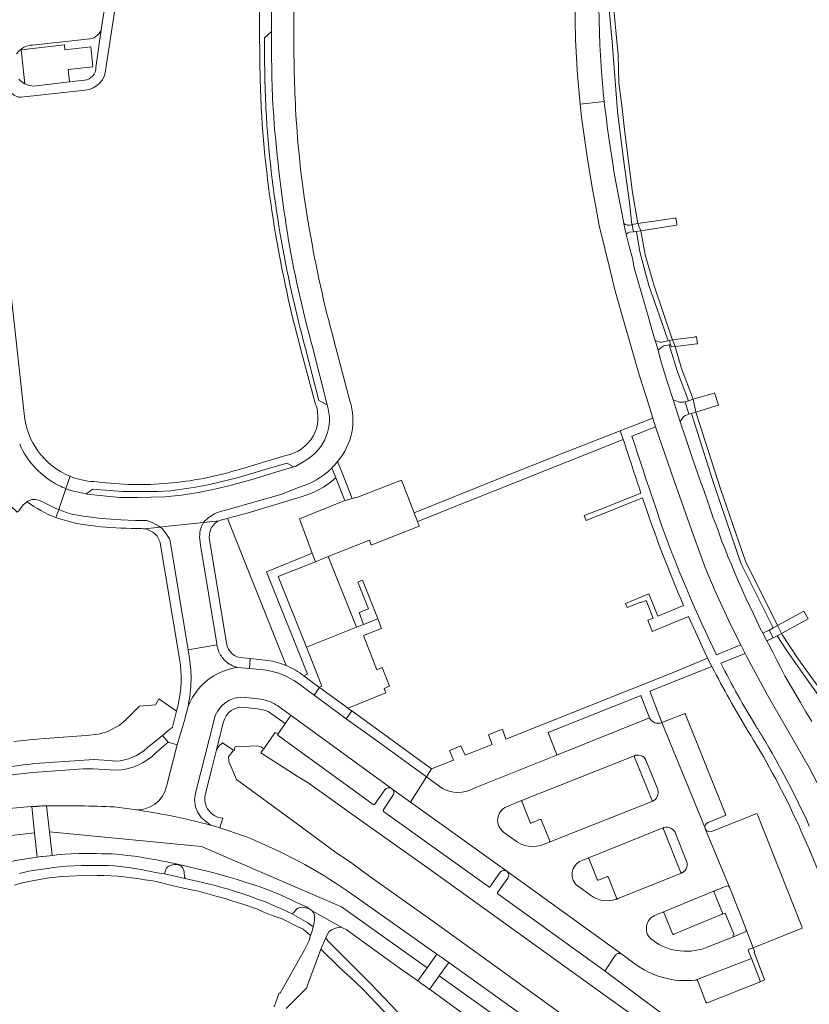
# Model space of a CAD drawing. Header units: metres. Extents: x 151213 to 156373, y 469495 to 475754.
# Tile 44 of 230: x 153629 to 153791, y 472100 to 472302. Entities that reach past the tile are written whole.
import ezdxf

# ---------------------------------------------------------------- set-up
doc = ezdxf.new("R2010")
doc.units = ezdxf.units.M
for name, color, linetype, lineweight in [('B-WE-OG-TERREIN_BEGROEID-GV', 252, 'Continuous', 18), ('B-WE-VH-GESLOTENVERHARDING_ASFALT-GV', 252, 'Continuous', 18), ('B-WE-VH-ONVERHARD-GV', 252, 'Continuous', 18), ('B-WE-VH-OPENVERHARDING_BETONSTRAATSTEEN-GV', 252, 'Continuous', 18), ('B-WE-VH-OPENVERHARDING_STRAATBAKSTEEN-GV', 252, 'Continuous', 18), ('B-WE-VH-OPENVERHARDING_TEGEL-GV', 252, 'Continuous', 18)]:
    doc.layers.add(name, color=color, linetype=linetype, lineweight=lineweight)

msp = doc.modelspace()

# ---------------------------------------------------------------- linework, layer by layer
at = {"layer": 'B-WE-OG-TERREIN_BEGROEID-GV', "flags": 128}
for points in [[(153748.08, 472304.55), (153748.17, 472301.94), (153748.31, 472296.89), (153748.64, 472291.4), (153749.07, 472286.44), (153749.195, 472285.259), (153749.28, 472284.45), (153749.58, 472282.17), (153749.87, 472279.64), (153750.27, 472276.92), (153750.98, 472272.48), (153751.27, 472270.48), (153752.24, 472265.18), (153752.67, 472263.12), (153753.25, 472260.184), (153753.54, 472260.01), (153753.75, 472259.94), (153753.99, 472259.89), (153754.36, 472259.88), (153754.908, 472259.922), (153754.89, 472260.01), (153754.898, 472260.011), (153754.379, 472264.494), (153753.085, 472273.92), (153751.928, 472283.284), (153750.815, 472297.459), (153749.903, 472307.862)], [(153749.903, 472307.862), (153750.815, 472297.459), (153751.928, 472283.284), (153753.085, 472273.92), (153754.379, 472264.494), (153754.898, 472260.011), (153754.89, 472260.01), (153754.908, 472259.922), (153755.192, 472258.529), (153755.2, 472258.49), (153755.811, 472258.587), (153756.482, 472254.416), (153758.372, 472247.517), (153760.94, 472240.09), (153762.314, 472236.165), (153762.631, 472236.24), (153762.826, 472235.424), (153762.525, 472235.356), (153764.279, 472229.763), (153766.485, 472223.868), (153765.78, 472223.66), (153765.799, 472223.598), (153766.566, 472221.084), (153766.57, 472221.07), (153767.137, 472221.245), (153771.472, 472207.45), (153773.246, 472202.155), (153777.265, 472190.555), (153782.852, 472179.331), (153783.917, 472177.257), (153783.061, 472176.788), (153783.907, 472175.234), (153784.687, 472175.655), (153786.64, 472172.654), (153790.44, 472167.214), (153797.106, 472158.001)], [(153796.28, 472160.857), (153788.964, 472170.956), (153785.644, 472175.968), (153785.564, 472176.129), (153784.77, 472177.724), (153778.189, 472190.943), (153773.057, 472205.753), (153767.987, 472221.508), (153767.466, 472224.158), (153765.085, 472230.458), (153763.79, 472234.995), (153763.228, 472236.322), (153763.154, 472236.49), (153759.443, 472247.407), (153757.626, 472253.779), (153756.69, 472258.726), (153756.108, 472260.193), (153755.041, 472266.606), (153753.453, 472278.867), (153752.802, 472284.417), (153752.207, 472289.096), (153752.077, 472294.836), (153750.89, 472306.93)], [(153759.761, 472218.531), (153754.877, 472216.606)], [(153772.259, 472171.739), (153777.26, 472173.753), (153775.15, 472177.93), (153771.98, 472184.81), (153769.94, 472189.65), (153767.44, 472196.42), (153763.58, 472207.43), (153759.761, 472218.531)], [(153683.938, 472169.514), (153671.862, 472199.729), (153670.908, 472199.488), (153670.783, 472199.454)], [(153668.14, 472195.82), (153671.68, 472174.11)], [(153797.106, 472158.001), (153790.44, 472167.214), (153786.64, 472172.654), (153784.687, 472175.655), (153783.907, 472175.234), (153782.575, 472174.617), (153782.92, 472173.98), (153783.8, 472172.26), (153784.62, 472170.6), (153785.52, 472168.92), (153786.31, 472167.39), (153789.47, 472161.97), (153790.57, 472160.01), (153791.81, 472158.03)], [(153792.92, 472145.5), (153791.26, 472148.62), (153782.75, 472163.48), (153778.44, 472171.42), (153778.136, 472172.022), (153773.147, 472170.029)], [(153675.12, 472171.12), (153676.557, 472170.968), (153680.12, 472170.59)], [(153657.112, 472161.483), (153653.84, 472161.17), (153650.983, 472158.42), (153649.614, 472157.261), (153647.073, 472155.902), (153645.363, 472155.42), (153642.878, 472155.172), (153634.368, 472154.561), (153631.259, 472154.291), (153628.015, 472153.934)], [(153655.356, 472152.649), (153658.524, 472155.209), (153659.571, 472156.055), (153660.591, 472156.918), (153661.396, 472160.182), (153657.79, 472162.7), (153657.112, 472161.483)], [(153678.526, 472160.584), (153675.616, 472160.955)], [(153680.986, 472154.86), (153681.65, 472155.82), (153682.244, 472155.536), (153683.739, 472157.621), (153680.724, 472159.78)], [(153670.997, 472157.758), (153669.607, 472152.234), (153670.11, 472153.01), (153670.873, 472153.664), (153673.172, 472152.077), (153673.223, 472152.1), (153673.474, 472152.87), (153677.966, 472153.031), (153678.682, 472152.888), (153679.332, 472152.471), (153680.986, 472154.86)], [(153682.199, 472155.473), (153682.244, 472155.536), (153681.65, 472155.82), (153680.986, 472154.86), (153679.332, 472152.471)], [(153659.382, 472144.716), (153661.561, 472153.25), (153659.666, 472153.795), (153657.315, 472151.788)], [(153743.805, 472095.597), (153727.253, 472107.573), (153713.061, 472117.768), (153701.112, 472126.288), (153697.102, 472129.163), (153694.108, 472131.208), (153685.72, 472137.42), (153673.689, 472146.177), (153672.168, 472149.863), (153672.096, 472150.794), (153672.991, 472151.993), (153673.172, 472152.077), (153670.873, 472153.664), (153670.11, 472153.01), (153669.607, 472152.234), (153668.709, 472148.664), (153667.29, 472143.024)], [(153701.789, 472141.011), (153699.741, 472142.496), (153682.239, 472155.187)], [(153679.332, 472152.471), (153679.02, 472152.02), (153678.713, 472151.642), (153686.36, 472146.72), (153688.42, 472145.5), (153699.22, 472137.75), (153712.87, 472128.1), (153733.34, 472113.41), (153750.62, 472100.96), (153764.07, 472091.37)], [(153609.104, 472140.117), (153609.95, 472140.53), (153610.191, 472140.665), (153611.17, 472141.21), (153613.38, 472142.49), (153615.85, 472143.98), (153617.63, 472144.93), (153618.77, 472145.5), (153619.19, 472145.73), (153620.72, 472146.46), (153622.15, 472147.02), (153622.76, 472147.33), (153624.05, 472147.8), (153624.73, 472148.03), (153626.83, 472148.65), (153627.62, 472148.82), (153629.08, 472149.04), (153629.92, 472149.15), (153630.94, 472149.22), (153632.31, 472149.42), (153643.45, 472150.21), (153644.44, 472150.23), (153647.56, 472150.04), (153648.916, 472149.935)], [(153648.934, 472148.053), (153644.29, 472148.37), (153643.24, 472148.36), (153642.23, 472148.31), (153631.93, 472147.56), (153629.98, 472147.39), (153627.75, 472147.09), (153626.58, 472146.71), (153625.66, 472146.36), (153624.99, 472146.18), (153624.41, 472145.89), (153623.82, 472145.69), (153623.51, 472145.5), (153621.46, 472144.64), (153619.59, 472143.78), (153615.33, 472141.53), (153611.77, 472139.48), (153610.843, 472139.106), (153610.229, 472138.767), (153610.383, 472137.838), (153611.367, 472137.958), (153614.95, 472138.3)], [(153704.171, 472144.057), (153702.058, 472141.022)], [(153705.635, 472144.231), (153705.53, 472144.307)], [(153703.813, 472139.891), (153705.826, 472142.858)], [(153732.116, 472141.762), (153729.144, 472140.572)], [(153733.979, 472137.343), (153732.374, 472141.525)], [(153614.95, 472138.3), (153616.92, 472138.57), (153619.1, 472138.98), (153620.75, 472139.2), (153621.788, 472139.383), (153623.08, 472139.61), (153625.42, 472139.98), (153627.77, 472140.26), (153631.6, 472140.58), (153631.693, 472140.588), (153632.752, 472140.647), (153632.8, 472140.65), (153633.468, 472140.707), (153633.74, 472140.73), (153634.713, 472140.752)], [(153648.625, 472140.514), (153652.703, 472139.98), (153652.737, 472139.975)], [(153725.5, 472124.148), (153703.877, 472139.609)], [(153670.917, 472138.223), (153670.312, 472136.244), (153675.554, 472134.455)], [(153735.942, 472137.932), (153734.311, 472137.252)], [(153737.991, 472133.687), (153736.339, 472137.76)], [(153728.534, 472135.375), (153730.718, 472133.763)], [(153736.892, 472132.918), (153737.89, 472133.296)], [(153727.821, 472127.119), (153725.811, 472124.171)], [(153729.232, 472127.316), (153729.185, 472127.35)], [(153727.312, 472122.992), (153729.415, 472125.928)], [(153696.663, 472123.158), (153714.856, 472110.341), (153714.864, 472110.336), (153715.874, 472109.614), (153716.405, 472109.234), (153717.31, 472108.585), (153721.9, 472105.3), (153727.93, 472101.03), (153739.07, 472093.02)], [(153767.44, 472093.39), (153749.167, 472106.961), (153727.363, 472122.721)], [(153695.64, 472115.66), (153695.32, 472115.77), (153694.91, 472115.83), (153694.072, 472115.637), (153693.199, 472115.282), (153692.667, 472114.87), (153692.17, 472114.01), (153692.031, 472113.683), (153692.48, 472113.07), (153697.05, 472108.48), (153698.74, 472106.74), (153701.21, 472104.29), (153708.22, 472096.96), (153714.958, 472090.373)], [(153721, 472097.56), (153720.21, 472098.14), (153713.52, 472102.98), (153713.358, 472103.096), (153712.387, 472103.791), (153711.861, 472104.168), (153710.942, 472104.826), (153707.14, 472107.55), (153700.97, 472111.93), (153696.23, 472115.35), (153695.64, 472115.66)]]:
    msp.add_lwpolyline(points, dxfattribs=at)
for points in [[(153755.192, 472258.529), (153754.42, 472258.43), (153754.1, 472258.33), (153753.732, 472258.013), (153754.4, 472255.29), (153754.98, 472253.11), (153755.37, 472251.14), (153758.37, 472240.71), (153758.98, 472238.48), (153759.673, 472236.231), (153760.02, 472236.07), (153760.31, 472235.97), (153760.67, 472235.9), (153760.98, 472235.89), (153761.28, 472235.92), (153762.314, 472236.165), (153760.94, 472240.09), (153758.372, 472247.517), (153756.482, 472254.416), (153755.811, 472258.587), (153755.2, 472258.49)], [(153763.356, 472224.032), (153764.42, 472223.64), (153764.64, 472223.58), (153765.47, 472223.54), (153765.799, 472223.598), (153765.78, 472223.66), (153766.485, 472223.868), (153764.279, 472229.763), (153762.525, 472235.356), (153761.44, 472235.11), (153760.83, 472234.73), (153760.245, 472234.208), (153760.78, 472232.27), (153762.09, 472228.02)], [(153781.739, 472176.161), (153783.061, 472176.788), (153783.917, 472177.257), (153782.852, 472179.331), (153777.265, 472190.555), (153773.246, 472202.155), (153771.472, 472207.45), (153767.137, 472221.245), (153766.57, 472221.07), (153766.566, 472221.084), (153765.92, 472220.83), (153765.56, 472220.63), (153765.31, 472220.44), (153764.819, 472219.551), (153765.94, 472216.13), (153767.29, 472212.23), (153768.42, 472208.86), (153769.07, 472207.1), (153769.62, 472205.52), (153770.29, 472203.76), (153771.6, 472199.84), (153772.26, 472198.16), (153772.78, 472196.59), (153773.35, 472194.99), (153774.01, 472193.44), (153774.6, 472191.89), (153775.3, 472190.23), (153775.99, 472188.51), (153777.49, 472185.09), (153778.32, 472183.24), (153779.83, 472180.11), (153781.22, 472177.12)]]:
    msp.add_lwpolyline(points, close=True, dxfattribs=at)
at = {"layer": 'B-WE-OG-TERREIN_BEGROEID-GV'}
for points in [[(153754.877, 472216.606, 0.0029305), (153761.251, 472197.574)], [(153670.172, 472199.243, 0.3143765), (153668.14, 472195.82)], [(153670.783, 472199.454, 0.0469509), (153670.172, 472199.243)], [(153761.251, 472197.574, 0.0264695), (153772.259, 472171.739)], [(153671.68, 472174.11, 0.3891016), (153675.12, 472171.12)], [(153680.12, 472170.59, -0.0628849), (153683.938, 472169.514)], [(153773.147, 472170.029, 0.0212044), (153780.39, 472157.049)], [(153675.616, 472160.955, 0.4089169), (153670.997, 472157.758)], [(153680.724, 472159.78, 0.1127249), (153678.526, 472160.584)], [(153682.239, 472155.187, -0.3780548), (153682.199, 472155.473)], [(153780.39, 472157.049, -0.003244), (153781.685, 472154.929)], [(153781.685, 472154.929, -0.028917), (153791.307, 472136.605)], [(153648.916, 472149.935, 0.1835332), (153655.356, 472152.649)], [(153657.315, 472151.788, -0.2005666), (153648.934, 472148.053)], [(153652.737, 472139.975, 0.3794076), (153659.382, 472144.716)], [(153705.53, 472144.307, 0.3899275), (153704.171, 472144.057)], [(153705.826, 472142.858, 0.3911439), (153705.635, 472144.231)], [(153667.29, 472143.024, 0.45182), (153670.917, 472138.223)], [(153732.374, 472141.525, 0.4222337), (153732.116, 472141.762)], [(153634.713, 472140.752, -0.01682), (153648.625, 472140.514)], [(153702.058, 472141.022, -0.3381827), (153701.789, 472141.011)], [(153703.877, 472139.609, -0.3053344), (153703.813, 472139.891)], [(153729.144, 472140.572, 0.5757126), (153728.534, 472135.375)], [(153734.311, 472137.252, -0.4848404), (153733.979, 472137.343)], [(153736.339, 472137.76, 0.4731377), (153735.942, 472137.932)], [(153675.554, 472134.455, -0.0567135), (153696.663, 472123.158)], [(153730.718, 472133.763, 0.2803494), (153736.892, 472132.918)], [(153737.89, 472133.296, 0.4318205), (153737.991, 472133.687)], [(153729.185, 472127.35, 0.4040418), (153727.821, 472127.119)], [(153729.415, 472125.928, 0.4100341), (153729.232, 472127.316)], [(153725.811, 472124.171, -0.6783154), (153725.5, 472124.148)], [(153727.363, 472122.721, -0.4167963), (153727.312, 472122.992)]]:
    msp.add_lwpolyline(points, format="xyb", dxfattribs=at)
at = {"layer": 'B-WE-VH-GESLOTENVERHARDING_ASFALT-GV', "flags": 128}
for points in [[(153605.022, 472132.331), (153607.096, 472128.601), (153611.744, 472130.512), (153625.032, 472134.405), (153632.256, 472135.203), (153631.693, 472140.588), (153631.6, 472140.58), (153627.77, 472140.26), (153625.42, 472139.98), (153623.08, 472139.61), (153621.788, 472139.383), (153622.137, 472137.403), (153619.415, 472136.902), (153604.497, 472134.509)], [(153634.713, 472140.752), (153635.337, 472135.443), (153666.511, 472132.384), (153695.306, 472120.02), (153712.874, 472107.548), (153714.856, 472110.341), (153696.663, 472123.158)], [(153652.737, 472139.975), (153652.703, 472139.98), (153648.625, 472140.514)], [(153789.864, 472115.632), (153789.763, 472115.993), (153780.706, 472138.796), (153780.516, 472139.168), (153771.253, 472135.507)], [(153627.14, 472129.29), (153628.75, 472129.62), (153631.9, 472130.1), (153632.777, 472130.216), (153632.256, 472135.203), (153625.032, 472134.405), (153611.744, 472130.512), (153607.096, 472128.601), (153609.088, 472125.019)], [(153675.554, 472134.455), (153670.312, 472136.244), (153669.423, 472136.518)], [(153770, 472135.921), (153774.906, 472124.049), (153777.018, 472118.72), (153778.326, 472115.381), (153779.8, 472111.637), (153789.864, 472115.632)]]:
    msp.add_lwpolyline(points, dxfattribs=at)
for points in [[(153635.337, 472135.443), (153634.713, 472140.752), (153633.74, 472140.73), (153633.468, 472140.707), (153632.8, 472140.65), (153632.752, 472140.647), (153631.693, 472140.588), (153632.256, 472135.203), (153632.777, 472130.216), (153633.71, 472130.34), (153633.926, 472130.364), (153634.638, 472130.445), (153635.3, 472130.52), (153635.895, 472130.583), (153635.904, 472130.612)], [(153682.42, 472122.6), (153684.83, 472121.53), (153686.04, 472120.94), (153687.16, 472120.43), (153688.09, 472120.02), (153688.93, 472119.47), (153689.26, 472119.23), (153695.64, 472115.66), (153696.23, 472115.35), (153700.97, 472111.93), (153707.14, 472107.55), (153710.942, 472104.826), (153712.874, 472107.548), (153695.306, 472120.02), (153666.511, 472132.384), (153635.337, 472135.443), (153635.904, 472130.612), (153635.895, 472130.583), (153636.81, 472130.68), (153638.46, 472130.83), (153639.79, 472130.91), (153641.42, 472130.97), (153642.71, 472130.97), (153643.89, 472130.98), (153644.98, 472130.96), (153645.99, 472130.93), (153647.23, 472130.92), (153648.19, 472130.88), (153649.11, 472130.83), (153650.25, 472130.73), (153651.41, 472130.58), (153652.81, 472130.42), (153654.12, 472130.23), (153655.45, 472129.98), (153657, 472129.74), (153658.28, 472129.5), (153659.66, 472129.21), (153660.73, 472128.96), (153663.1, 472128.45), (153664.46, 472128.1), (153665.91, 472127.76), (153667.39, 472127.44), (153669.08, 472127.02), (153670.76, 472126.56), (153672.44, 472126.03), (153673.83, 472125.66), (153675.3, 472125.15), (153676.8, 472124.65), (153678.39, 472124.21), (153679.78, 472123.68)], [(153715.343, 472105.853), (153717.31, 472108.585), (153716.405, 472109.234), (153715.874, 472109.614), (153714.864, 472110.336), (153714.856, 472110.341), (153712.874, 472107.548), (153710.942, 472104.826), (153711.861, 472104.168), (153712.387, 472103.791), (153713.358, 472103.096)], [(153717.31, 472108.585), (153715.343, 472105.853), (153740.403, 472087.969), (153742.327, 472090.711), (153739.07, 472093.02), (153727.93, 472101.03), (153721.9, 472105.3)], [(153715.343, 472105.853), (153713.358, 472103.096), (153713.52, 472102.98), (153720.21, 472098.14), (153721, 472097.56), (153738.334, 472085.055), (153740.403, 472087.969)]]:
    msp.add_lwpolyline(points, close=True, dxfattribs=at)
at = {"layer": 'B-WE-VH-GESLOTENVERHARDING_ASFALT-GV'}
for points in [[(153648.625, 472140.514, 0.01682), (153634.713, 472140.752)], [(153668.397, 472136.796, 0.0303268), (153652.737, 472139.975)], [(153669.423, 472136.518, 0.001816), (153668.397, 472136.796)], [(153771.253, 472135.507, -0.3831768), (153770, 472135.921)], [(153696.663, 472123.158, 0.0567135), (153675.554, 472134.455)]]:
    msp.add_lwpolyline(points, format="xyb", dxfattribs=at)
at = {"layer": 'B-WE-VH-ONVERHARD-GV', "flags": 128}
for points in [[(153754.898, 472260.011), (153754.89, 472260.01), (153754.908, 472259.922), (153755.192, 472258.529), (153755.2, 472258.49), (153755.811, 472258.587), (153756.69, 472258.726), (153763.638, 472259.825), (153764.11, 472259.9), (153764.084, 472260.067), (153763.88, 472261.36), (153763.689, 472261.331), (153756.108, 472260.193)], [(153767.65, 472236.929), (153763.228, 472236.322), (153762.631, 472236.24), (153762.826, 472235.424), (153762.87, 472235.24), (153762.954, 472234.894), (153763.79, 472234.995), (153768.202, 472235.527), (153768.384, 472235.549), (153768.114, 472236.993), (153767.816, 472236.952)], [(153767.987, 472221.508), (153772.356, 472222.857), (153772.69, 472222.96), (153771.87, 472225.46), (153771.511, 472225.354), (153767.466, 472224.158), (153766.485, 472223.868), (153765.78, 472223.66), (153765.799, 472223.598), (153766.566, 472221.084), (153766.57, 472221.07), (153767.137, 472221.245)], [(153783.907, 472175.234), (153784.687, 472175.655), (153785.564, 472176.129), (153791.042, 472179.087), (153790.176, 472180.682), (153784.77, 472177.724), (153783.917, 472177.257), (153783.061, 472176.788)]]:
    msp.add_lwpolyline(points, close=True, dxfattribs=at)
at = {"layer": 'B-WE-VH-OPENVERHARDING_BETONSTRAATSTEEN-GV', "flags": 128}
for points in [[(153647.293, 472308.621), (153646.038, 472300.403), (153644.868, 472292.234)], [(153646.892, 472291.998), (153648.894, 472304.912), (153649.417, 472308.284)], [(153680.92, 472304.871), (153680.901, 472299.618)], [(153685.49, 472299.647), (153685.487, 472305.039)], [(153680.901, 472299.618), (153679.45, 472298.286)], [(153642.515, 472289.596), (153639.464, 472289.251), (153632.061, 472288.417)], [(153629.481, 472286.108), (153642.67, 472287.564)], [(153697.002, 472223.833), (153693.775, 472236.035)], [(153687.886, 472234.586), (153690.606, 472223.9), (153692.315, 472223.046), (153689.322, 472234.886)], [(153689.322, 472234.886), (153692.315, 472223.046)], [(153687.533, 472211.411), (153685.8, 472210.395), (153685.475, 472210.303), (153683.344, 472209.7), (153676.647, 472207.64), (153672.167, 472206.406), (153669.532, 472205.759), (153666.226, 472205.064), (153662.428, 472204.477), (153658.978, 472204.142), (153653.36, 472203.974), (153649.802, 472203.998), (153642.986, 472204.693), (153642.833, 472204.732), (153639.63, 472205.419), (153638.714, 472205.873), (153637.223, 472201.532), (153638.044, 472201.208), (153639.577, 472200.68), (153642.249, 472200.165), (153645.974, 472199.71), (153649.946, 472199.399), (153652.981, 472199.293), (153655.278, 472199.255), (153656.438, 472198.894), (153657.798, 472198.153), (153658.079, 472197.926), (153658.415, 472197.961), (153666.962, 472198.893)], [(153693.268, 472210.051), (153693.279, 472210.062)], [(153693.279, 472210.062), (153694.079, 472208.028)], [(153694.079, 472208.028), (153695.94, 472203.36), (153697.46, 472203.8), (153695.377, 472209.08), (153694.457, 472211.411)], [(153694.457, 472211.411), (153694.509, 472211.478)], [(153627.305, 472205.642), (153626.748, 472205.036), (153625.681, 472203.864), (153628.665, 472200.975), (153629.016, 472201.258), (153629.958, 472202.477), (153630.728, 472203.111), (153630.875, 472203.232), (153631.683, 472203.585), (153632.45, 472203.585), (153633.055, 472203.49), (153633.917, 472203.112), (153636.619, 472201.771), (153637.223, 472201.532), (153638.714, 472205.873)], [(153677.023, 472202.948), (153682.845, 472204.637), (153686.468, 472206.077)], [(153667.046, 472199.029), (153667.781, 472199.69), (153668.482, 472200.193), (153669.201, 472200.624), (153669.614, 472200.834), (153670.62, 472201.205), (153672.256, 472201.595), (153677.023, 472202.948)], [(153666.962, 472198.893), (153658.415, 472197.961), (153658.079, 472197.926), (153658.468, 472197.614), (153659.175, 472196.739), (153659.935, 472195.556)], [(153660.168, 472194.629), (153663.709, 472173.176), (153663.802, 472172.727), (153669.677, 472173.779), (153669.665, 472174.007), (153666.351, 472194.217), (153666.165, 472195.45)], [(153669.677, 472173.779), (153663.802, 472172.727), (153663.998, 472171.43), (153664.067, 472170.958)], [(153679.89, 472168.55), (153676.389, 472168.922), (153673.953, 472169.139)], [(153664.388, 472166.454), (153664.377, 472165.995), (153664.367, 472165.761)], [(153682.202, 472161.234), (153684.769, 472159.424), (153705.53, 472144.307), (153705.635, 472144.231), (153709.449, 472141.497), (153712.71, 472146.681), (153702.919, 472153.831), (153696.252, 472158.632), (153689.631, 472163.458), (153686.216, 472165.952)], [(153675.602, 472163), (153678.618, 472162.613)], [(153756.559, 472163.308), (153737.842, 472155.854)], [(153739.287, 472151.058), (153758.528, 472158.793), (153756.8, 472163.204)], [(153663.712, 472160.976), (153663.148, 472158.765), (153661.561, 472153.25), (153659.382, 472144.716)], [(153705.53, 472144.307), (153684.769, 472159.424)], [(153765.646, 472159.601), (153761.042, 472157.865), (153769.9, 472136.166)], [(153774.113, 472139.032), (153765.907, 472159.49)], [(153668.397, 472136.796), (153667.194, 472137.713), (153666.444, 472138.347), (153665.722, 472139.53), (153665.319, 472140.54), (153665.117, 472142.04), (153665.304, 472143.333), (153669.052, 472158.149)], [(153683.739, 472157.621), (153682.244, 472155.536), (153682.199, 472155.473)], [(153684.769, 472159.07), (153683.739, 472157.621)], [(153758.528, 472158.793), (153739.287, 472151.058), (153723.157, 472144.616), (153721.621, 472143.981)], [(153769.9, 472136.166), (153761.042, 472157.865)], [(153737.733, 472155.606), (153739.419, 472151.448)], [(153682.239, 472155.187), (153699.741, 472142.496), (153701.789, 472141.011)], [(153729.144, 472140.572), (153732.116, 472141.762), (153755.524, 472151.098), (153755.591, 472151.125)], [(153755.524, 472151.098), (153732.116, 472141.762)], [(153758.959, 472141.957), (153755.445, 472150.723)], [(153757.906, 472149.789), (153760.08, 472144.42)], [(153715.317, 472144.777), (153712.71, 472146.681), (153709.449, 472141.497), (153729.185, 472127.35), (153729.232, 472127.316), (153752.795, 472110.328), (153755.291, 472108.49)], [(153702.058, 472141.022), (153704.171, 472144.057)], [(153729.185, 472127.35), (153709.449, 472141.497), (153705.635, 472144.231)], [(153705.826, 472142.858), (153703.813, 472139.891)], [(153732.374, 472141.525), (153733.979, 472137.343)], [(153759.368, 472141.825), (153759.157, 472141.741), (153737.89, 472133.296), (153736.892, 472132.918)], [(153737.89, 472133.296), (153759.157, 472141.741)], [(153703.877, 472139.609), (153725.5, 472124.148)], [(153734.311, 472137.252), (153735.942, 472137.932)], [(153736.339, 472137.76), (153737.991, 472133.687)], [(153770.511, 472137.342), (153774.007, 472138.744)], [(153730.718, 472133.763), (153728.534, 472135.375)], [(153744.494, 472129.48), (153745.808, 472130.008), (153761.411, 472136.286), (153761.527, 472136.333)], [(153761.411, 472136.286), (153745.808, 472130.008)], [(153764.872, 472127.185), (153761.357, 472135.933)], [(153774.906, 472124.049), (153770, 472135.921)], [(153763.893, 472134.962), (153766.056, 472129.555)], [(153629.14, 472126.87), (153630.27, 472127.12), (153631.12, 472127.34), (153631.94, 472127.51), (153634.95, 472127.9), (153636.14, 472128.08), (153637.42, 472128.23), (153638.88, 472128.38), (153640.49, 472128.47), (153641.92, 472128.51), (153644.83, 472128.51), (153646.13, 472128.53), (153647.43, 472128.49), (153648.64, 472128.42), (153649.63, 472128.32), (153651.62, 472128.07), (153652.79, 472127.9), (153654.13, 472127.68), (153655.48, 472127.42), (153657.44, 472127.02), (153658.93, 472126.8), (153659.04, 472126.98), (153659.08, 472127.24), (153659.22, 472127.67), (153659.38, 472127.94), (153659.6, 472128.22), (153659.85, 472128.38), (153660.19, 472128.53), (153660.56, 472128.65), (153660.92, 472128.72), (153661.24, 472128.73), (153661.44, 472128.71), (153661.76, 472128.65), (153662.08, 472128.53), (153662.38, 472128.37), (153662.62, 472128.1), (153662.79, 472127.81), (153662.93, 472127.48), (153662.99, 472127.12), (153663.03, 472126.12), (153663.2, 472125.92), (153663.456, 472125.785), (153664.94, 472125.45), (153667.91, 472124.75), (153669.35, 472124.39), (153670.69, 472124.03), (153671.8, 472123.7), (153673.13, 472123.32), (153675.43, 472122.54), (153676.64, 472122.12), (153677.82, 472121.69), (153678.78, 472121.31), (153679.64, 472121.03), (153681.82, 472120.1), (153682.98, 472119.59), (153684.55, 472118.87), (153685.03, 472118.64), (153685.44, 472118.79), (153685.74, 472119.19), (153686.06, 472119.53), (153686.41, 472119.76), (153686.82, 472119.89), (153687.19, 472119.93), (153687.64, 472119.92), (153688.49, 472119.71), (153688.93, 472119.47), (153688.09, 472120.02), (153687.16, 472120.43), (153686.04, 472120.94), (153684.83, 472121.53), (153682.42, 472122.6), (153679.78, 472123.68), (153678.39, 472124.21), (153676.8, 472124.65), (153675.3, 472125.15), (153673.83, 472125.66), (153672.44, 472126.03), (153670.76, 472126.56), (153669.08, 472127.02), (153667.39, 472127.44), (153665.91, 472127.76), (153664.46, 472128.1), (153663.1, 472128.45), (153660.73, 472128.96), (153659.66, 472129.21), (153658.28, 472129.5), (153657, 472129.74), (153655.45, 472129.98), (153654.12, 472130.23), (153652.81, 472130.42), (153651.41, 472130.58), (153650.25, 472130.73), (153649.11, 472130.83), (153648.19, 472130.88), (153647.23, 472130.92), (153645.99, 472130.93), (153644.98, 472130.96), (153643.89, 472130.98), (153642.71, 472130.97), (153641.42, 472130.97), (153639.79, 472130.91), (153638.46, 472130.83), (153636.81, 472130.68), (153635.895, 472130.583), (153635.3, 472130.52), (153634.638, 472130.445), (153633.926, 472130.364), (153633.71, 472130.34), (153632.777, 472130.216), (153631.9, 472130.1), (153628.75, 472129.62)], [(153746.081, 472129.796), (153747.758, 472125.653)], [(153725.811, 472124.171), (153727.821, 472127.119)], [(153752.795, 472110.328), (153729.232, 472127.316)], [(153752.06, 472121.708), (153765.183, 472126.994)], [(153765.183, 472126.994), (153752.06, 472121.708)], [(153765.274, 472127.031), (153765.183, 472126.994)], [(153729.415, 472125.928), (153727.312, 472122.992)], [(153748.017, 472125.532), (153749.684, 472126.19)], [(153750.083, 472126.031), (153751.718, 472121.895)], [(153746.404, 472122.401), (153743.852, 472124.249)], [(153759.853, 472118.366), (153761.23, 472118.915), (153771.82, 472123.291)], [(153771.82, 472123.291), (153761.23, 472118.915)], [(153773.517, 472118.775), (153771.763, 472122.958)], [(153771.82, 472123.291), (153773.409, 472123.955), (153774.261, 472124.285)], [(153727.363, 472122.721), (153749.167, 472106.961)], [(153683.928, 472099.197), (153688.162, 472103.392), (153688.28, 472103.97), (153691.042, 472111.357), (153692.031, 472113.683), (153692.17, 472114.01), (153692.667, 472114.87), (153693.199, 472115.282), (153694.072, 472115.637), (153694.91, 472115.83), (153695.32, 472115.77), (153695.64, 472115.66), (153689.26, 472119.23), (153689.53, 472118.87), (153689.66, 472118.51), (153689.72, 472118.1), (153689.74, 472117.24), (153689.65, 472116.79), (153689.451, 472115.952), (153689.24, 472115.04), (153688.943, 472114.164), (153688.62, 472113.12), (153687.65, 472111.2), (153682.683, 472102.294), (153682.469, 472102.373), (153681.419, 472099.528)], [(153761.491, 472118.7), (153763.219, 472114.509)], [(153763.499, 472114.405), (153773.41, 472118.494)], [(153778.015, 472114.837), (153775.728, 472113.903), (153770.709, 472111.901)], [(153778.987, 472111.336), (153779.8, 472111.637), (153778.326, 472115.381)], [(153767.988, 472105.007), (153768.07, 472105.039), (153779.416, 472109.455), (153778.824, 472110.938)], [(153749.433, 472107.013), (153751.477, 472110.047)], [(153779.416, 472109.455), (153768.07, 472105.039)], [(153781.187, 472104.845), (153779.416, 472109.455)], [(153768.397, 472104.812), (153770.088, 472100.458)], [(153770.333, 472100.344), (153781.112, 472104.578)]]:
    msp.add_lwpolyline(points, dxfattribs=at)
at = {"layer": 'B-WE-VH-OPENVERHARDING_BETONSTRAATSTEEN-GV'}
for points in [[(153680.901, 472299.618, 0.013158), (153681.224, 472283.733)], [(153681.224, 472283.733, -0.013158), (153680.901, 472299.618)], [(153685.842, 472283.922, -0.0129736), (153685.49, 472299.647)], [(153679.45, 472298.286, 0.0110005), (153679.756, 472283.74)], [(153644.868, 472292.234, -0.378072), (153642.515, 472289.596)], [(153642.67, 472287.564, 0.3793888), (153646.892, 472291.998)], [(153630.301, 472288.875, -0.0924601), (153629.031, 472289.835)], [(153632.061, 472288.417, -0.1056261), (153630.301, 472288.875)], [(153627.683, 472286.861, 0.2018863), (153629.481, 472286.108)], [(153679.756, 472283.74, 0.0290479), (153682.714, 472258.058)], [(153681.224, 472283.733, 0.0199601), (153684.161, 472258.23)], [(153684.161, 472258.23, -0.0199601), (153681.224, 472283.733)], [(153688.708, 472258.93, -0.0308875), (153685.842, 472283.922)], [(153693.775, 472236.035, -0.0247608), (153688.708, 472258.93)], [(153682.714, 472258.058, 0.0255605), (153687.886, 472234.586)], [(153684.161, 472258.23, 0.0265088), (153689.322, 472234.886)], [(153689.322, 472234.886, -0.0265088), (153684.161, 472258.23)], [(153692.315, 472223.046, -0.3534598), (153687.97, 472211.656)], [(153694.509, 472211.478, 0.2623077), (153697.002, 472223.833)], [(153637.233, 472206.485, -0.1795639), (153629.209, 472214.958)], [(153686.468, 472206.077, 0.1324847), (153693.268, 472210.051)], [(153687.97, 472211.656, -0.0116337), (153687.533, 472211.411)], [(153693.279, 472210.062, 0.0296775), (153694.457, 472211.411)], [(153694.457, 472211.411, -0.0296775), (153693.279, 472210.062)], [(153638.714, 472205.873, -0.0428318), (153637.233, 472206.485)], [(153666.165, 472195.45, -0.1576669), (153666.962, 472198.893)], [(153666.962, 472198.893, -0.0071798), (153667.046, 472199.029)], [(153659.935, 472195.556, -0.0398372), (153660.168, 472194.629)], [(153670.055, 472172.512, -0.0615042), (153669.677, 472173.779)], [(153671.409, 472170.507, -0.1109732), (153670.055, 472172.512)], [(153664.067, 472170.958, -0.0437383), (153664.388, 472166.454)], [(153673.953, 472169.139, -0.1329019), (153671.409, 472170.507)], [(153669.084, 472167.445, 0.1708593), (153663.712, 472160.976)], [(153663.712, 472160.976, -0.1708593), (153669.084, 472167.445)], [(153673.953, 472169.139, 0.1031233), (153669.084, 472167.445)], [(153669.084, 472167.445, -0.1031233), (153673.953, 472169.139)], [(153686.216, 472165.952, 0.1207845), (153679.89, 472168.55)], [(153664.367, 472165.761, -0.0470276), (153663.712, 472160.976)], [(153756.8, 472163.204, 0.4387153), (153756.559, 472163.308)], [(153669.052, 472158.149, -0.3963888), (153675.602, 472163)], [(153678.618, 472162.613, -0.1247219), (153682.202, 472161.234)], [(153684.769, 472159.424, -0.3785311), (153684.769, 472159.07)], [(153765.907, 472159.49, 0.6083407), (153765.646, 472159.601)], [(153761.042, 472157.865, -0.425491), (153758.528, 472158.793)], [(153682.199, 472155.473, 0.3780548), (153682.239, 472155.187)], [(153737.842, 472155.854, 0.4396539), (153737.733, 472155.606)], [(153739.419, 472151.448, -0.4208966), (153739.287, 472151.058)], [(153755.445, 472150.723, -0.4565273), (153755.524, 472151.098)], [(153755.591, 472151.125, -0.398068), (153757.906, 472149.789)], [(153659.382, 472144.716, -0.3794076), (153652.737, 472139.975)], [(153704.171, 472144.057, -0.3899275), (153705.53, 472144.307)], [(153705.635, 472144.231, -0.3911439), (153705.826, 472142.858)], [(153721.621, 472143.981, -0.2674317), (153715.317, 472144.777)], [(153760.08, 472144.42, -0.3807242), (153759.368, 472141.825)], [(153732.116, 472141.762, -0.4222337), (153732.374, 472141.525)], [(153759.157, 472141.741, -0.3622647), (153758.959, 472141.957)], [(153652.737, 472139.975, -0.0303268), (153668.397, 472136.796)], [(153701.789, 472141.011, 0.3381827), (153702.058, 472141.022)], [(153703.813, 472139.891, 0.3053344), (153703.877, 472139.609)], [(153728.534, 472135.375, -0.5757126), (153729.144, 472140.572)], [(153733.979, 472137.343, 0.4848404), (153734.311, 472137.252)], [(153735.942, 472137.932, -0.4731377), (153736.339, 472137.76)], [(153769.9, 472136.166, -0.3854269), (153770.511, 472137.342)], [(153774.007, 472138.744, 0.3546831), (153774.113, 472139.032)], [(153761.357, 472135.933, -0.4194162), (153761.411, 472136.286)], [(153761.527, 472136.333, -0.39422), (153763.893, 472134.962)], [(153769.947, 472136.028, -0.036889), (153769.9, 472136.166)], [(153770, 472135.921, -0.0262312), (153769.947, 472136.028)], [(153736.892, 472132.918, -0.2803494), (153730.718, 472133.763)], [(153737.991, 472133.687, -0.4318205), (153737.89, 472133.296)], [(153743.852, 472124.249, -0.5903271), (153744.494, 472129.48)], [(153745.808, 472130.008, -0.4311107), (153746.081, 472129.796)], [(153766.056, 472129.555, -0.3859211), (153765.274, 472127.031)], [(153727.821, 472127.119, -0.4040418), (153729.185, 472127.35)], [(153729.232, 472127.316, -0.4100341), (153729.415, 472125.928)], [(153765.183, 472126.994, -0.3947243), (153764.872, 472127.185)], [(153747.758, 472125.653, 0.5147971), (153748.017, 472125.532)], [(153749.684, 472126.19, -0.548639), (153750.083, 472126.031)], [(153725.5, 472124.148, 0.6783154), (153725.811, 472124.171)], [(153727.312, 472122.992, 0.4167963), (153727.363, 472122.721)], [(153771.763, 472122.958, -0.4111871), (153771.82, 472123.291)], [(153774.261, 472124.285, -0.4251797), (153774.906, 472124.049)], [(153751.684, 472121.571, -0.2401711), (153746.404, 472122.401)], [(153751.718, 472121.895, -0.3701816), (153751.684, 472121.571)], [(153751.684, 472121.571, 0.0245528), (153752.06, 472121.708)], [(153752.06, 472121.708, -0.0245528), (153751.684, 472121.571)], [(153761.23, 472118.915, -0.4411174), (153761.491, 472118.7)], [(153759.161, 472113.16, -0.6258398), (153759.853, 472118.366)], [(153773.41, 472118.494, 0.3810864), (153773.517, 472118.775)], [(153778.326, 472115.381, -0.4131038), (153778.015, 472114.837)], [(153770.709, 472111.901, -0.267846), (153759.161, 472113.16)], [(153763.219, 472114.509, 0.463953), (153763.499, 472114.405)], [(153778.824, 472110.938, -0.4753997), (153778.987, 472111.336)], [(153751.477, 472110.047, -0.4088114), (153752.795, 472110.328)], [(153749.167, 472106.961, 0.3154921), (153749.433, 472107.013)], [(153755.291, 472108.49, 0.1949293), (153767.988, 472105.007)], [(153768.07, 472105.039, -0.432798), (153768.397, 472104.812)], [(153781.112, 472104.578, 0.4225002), (153781.187, 472104.845)], [(153770.088, 472100.458, 0.4983226), (153770.333, 472100.344)]]:
    msp.add_lwpolyline(points, format="xyb", dxfattribs=at)
at = {"layer": 'B-WE-VH-OPENVERHARDING_BETONSTRAATSTEEN-GV', "flags": 128}
for points in [[(153753.25, 472260.184), (153753.45, 472259.2), (153753.732, 472258.013), (153754.1, 472258.33), (153754.42, 472258.43), (153755.192, 472258.529), (153754.908, 472259.922), (153754.36, 472259.88), (153753.99, 472259.89), (153753.75, 472259.94), (153753.54, 472260.01)], [(153762.525, 472235.356), (153762.826, 472235.424), (153762.631, 472236.24), (153762.314, 472236.165), (153761.28, 472235.92), (153760.98, 472235.89), (153760.67, 472235.9), (153760.31, 472235.97), (153760.02, 472236.07), (153759.673, 472236.231), (153759.8, 472235.82), (153760.245, 472234.208), (153760.83, 472234.73), (153761.44, 472235.11)], [(153765.799, 472223.598), (153765.47, 472223.54), (153764.64, 472223.58), (153764.42, 472223.64), (153763.356, 472224.032), (153764.819, 472219.551), (153765.31, 472220.44), (153765.56, 472220.63), (153765.92, 472220.83), (153766.566, 472221.084)], [(153727.534, 472207.8), (153710.193, 472200.889), (153710.865, 472199.076), (153741.578, 472211.315), (153753.108, 472215.877), (153752.499, 472217.689), (153740.943, 472213.144)], [(153685.475, 472210.303), (153684.063, 472211.06), (153680.253, 472209.958), (153674.108, 472208.113), (153668.19, 472206.675), (153665.291, 472206.124), (153660.26, 472205.346), (153657.565, 472205.238), (153650.341, 472205.202), (153644.232, 472205.741), (153642.833, 472204.732), (153642.986, 472204.693), (153649.802, 472203.998), (153653.36, 472203.974), (153658.978, 472204.142), (153662.428, 472204.477), (153666.226, 472205.064), (153669.532, 472205.759), (153672.167, 472206.406), (153676.647, 472207.64), (153683.344, 472209.7)], [(153699.799, 472177.978), (153698.341, 472177.395), (153688.094, 472173.311), (153691.268, 472165.334), (153690.625, 472165.07), (153690.75, 472165), (153696.686, 472160.746), (153696.763, 472160.871), (153704.374, 472163.908), (153704.002, 472164.851), (153705.155, 472165.306), (153703.651, 472169.119), (153702.525, 472168.675), (153699.758, 472175.693), (153703.49, 472177.164), (153702.715, 472179.134)], [(153696.252, 472158.632), (153697.388, 472160.213), (153696.667, 472160.715), (153696.686, 472160.746), (153690.75, 472165), (153689.631, 472163.458)]]:
    msp.add_lwpolyline(points, close=True, dxfattribs=at)
at = {"layer": 'B-WE-VH-OPENVERHARDING_STRAATBAKSTEEN-GV', "flags": 128}
for points in [[(153743.15, 472305.62), (153743.29, 472297.95), (153743.62, 472291.74), (153743.798, 472289.884), (153743.933, 472288.47), (153744.294, 472284.704), (153749.195, 472285.259), (153749.07, 472286.44), (153748.64, 472291.4), (153748.31, 472296.89), (153748.17, 472301.94), (153748.08, 472304.55)], [(153791.81, 472158.03), (153790.57, 472160.01), (153789.47, 472161.97), (153786.31, 472167.39), (153785.52, 472168.92), (153784.62, 472170.6), (153783.8, 472172.26), (153782.92, 472173.98), (153782.575, 472174.617), (153781.739, 472176.161), (153781.22, 472177.12), (153779.83, 472180.11), (153778.32, 472183.24), (153777.49, 472185.09), (153775.99, 472188.51), (153775.3, 472190.23), (153774.6, 472191.89), (153774.01, 472193.44), (153773.35, 472194.99), (153772.78, 472196.59), (153772.26, 472198.16), (153771.6, 472199.84), (153770.29, 472203.76), (153769.62, 472205.52), (153769.07, 472207.1), (153768.42, 472208.86), (153767.29, 472212.23), (153765.94, 472216.13), (153764.819, 472219.551), (153763.356, 472224.032), (153762.09, 472228.02), (153760.78, 472232.27), (153760.245, 472234.208), (153759.8, 472235.82), (153759.673, 472236.231), (153758.98, 472238.48), (153758.37, 472240.71), (153755.37, 472251.14), (153754.98, 472253.11), (153754.4, 472255.29), (153753.732, 472258.013), (153753.45, 472259.2), (153753.25, 472260.184), (153752.67, 472263.12), (153752.24, 472265.18), (153751.27, 472270.48), (153750.98, 472272.48), (153750.27, 472276.92), (153749.87, 472279.64), (153749.58, 472282.17), (153749.28, 472284.45), (153749.195, 472285.259), (153744.294, 472284.704), (153744.55, 472282.03), (153745.76, 472273.4), (153746.731, 472267.573), (153747.533, 472263.311), (153748.2, 472259.78), (153750.481, 472250.342), (153751.38, 472246.62), (153756.405, 472229.174), (153756.53, 472228.74), (153758.27, 472223.238), (153759.197, 472220.305), (153759.761, 472218.531), (153763.58, 472207.43), (153767.44, 472196.42), (153769.94, 472189.65), (153771.98, 472184.81), (153775.15, 472177.93), (153777.26, 472173.753), (153778.136, 472172.022), (153778.44, 472171.42), (153782.75, 472163.48), (153791.26, 472148.62), (153792.92, 472145.5)]]:
    msp.add_lwpolyline(points, dxfattribs=at)
at = {"layer": 'B-WE-VH-OPENVERHARDING_TEGEL-GV', "flags": 128}
for points in [[(153679.45, 472298.286), (153680.901, 472299.618), (153680.92, 472304.871)], [(153678.439, 472304.363), (153678.47, 472298.398)], [(153644.868, 472292.234), (153646.038, 472300.403)], [(153630.301, 472288.875), (153629.522, 472295.83), (153638.384, 472296.834), (153638.485, 472295.815), (153643.8, 472296.429), (153644.253, 472292.358), (153639.172, 472291.775), (153639.464, 472289.251), (153642.515, 472289.596)], [(153639.464, 472289.251), (153639.172, 472291.775), (153644.253, 472292.358), (153643.8, 472296.429), (153638.485, 472295.815), (153638.384, 472296.834), (153629.522, 472295.83), (153630.301, 472288.875)], [(153643.613, 472298.068), (153631.824, 472296.831)], [(153632.061, 472288.417), (153639.464, 472289.251)], [(153630.131, 472221.146), (153624.02, 472276.002)], [(153686.886, 472234.573), (153689.901, 472223.357)], [(153692.315, 472223.046), (153690.606, 472223.9), (153687.886, 472234.586)], [(153759.197, 472220.305), (153752.499, 472217.689), (153753.108, 472215.877)], [(153754.877, 472216.606), (153759.761, 472218.531), (153759.197, 472220.305)], [(153683.856, 472212.648), (153674.086, 472209.707)], [(153668.19, 472206.675), (153674.108, 472208.113), (153680.253, 472209.958), (153684.063, 472211.06), (153685.475, 472210.303), (153685.8, 472210.395), (153687.533, 472211.411)], [(153694.079, 472208.028), (153693.279, 472210.062), (153693.268, 472210.051)], [(153638.714, 472205.873), (153639.562, 472208.356), (153639.536, 472208.367)], [(153639.562, 472208.356), (153638.714, 472205.873), (153639.63, 472205.419), (153642.833, 472204.732), (153644.232, 472205.741), (153650.341, 472205.202), (153657.565, 472205.238), (153660.26, 472205.346), (153665.291, 472206.124), (153668.19, 472206.675)], [(153645.144, 472207.206), (153644.443, 472207.263)], [(153686.468, 472206.077), (153682.845, 472204.637), (153677.023, 472202.948), (153672.256, 472201.595), (153670.62, 472201.205), (153669.614, 472200.834), (153669.201, 472200.624), (153668.482, 472200.193), (153667.781, 472199.69), (153667.046, 472199.029)], [(153675.43, 472200.68), (153686.8, 472204.101)], [(153756.742, 472204.89), (153749.054, 472201.843), (153745.112, 472200.281), (153745.443, 472199.445), (153745.5, 472199.302), (153757.087, 472203.912)], [(153636.629, 472199.885), (153636.648, 472199.879), (153636.662, 472199.874), (153637.223, 472201.532), (153636.619, 472201.771), (153633.917, 472203.112), (153633.055, 472203.49), (153632.45, 472203.585), (153631.683, 472203.585), (153630.875, 472203.232), (153630.728, 472203.111)], [(153637.223, 472201.532), (153636.662, 472199.874)], [(153654.842, 472197.572), (153658.079, 472197.926), (153657.798, 472198.153), (153656.438, 472198.894), (153655.278, 472199.255), (153652.981, 472199.293), (153649.946, 472199.399), (153645.974, 472199.71), (153642.249, 472200.165), (153639.577, 472200.68), (153638.044, 472201.208), (153637.223, 472201.532)], [(153670.783, 472199.454), (153670.908, 472199.488), (153671.862, 472199.729)], [(153658.079, 472197.926), (153654.842, 472197.572)], [(153659.935, 472195.556), (153659.175, 472196.739), (153658.468, 472197.614), (153658.079, 472197.926)], [(153666.962, 472198.893), (153670.172, 472199.243)], [(153670.172, 472199.243), (153666.962, 472198.893)], [(153671.68, 472174.11), (153668.14, 472195.82)], [(153658.149, 472194.374), (153662.04, 472170.877)], [(153664.067, 472170.958), (153663.998, 472171.43), (153663.802, 472172.727), (153663.709, 472173.176), (153660.168, 472194.629)], [(153666.165, 472195.45), (153666.351, 472194.217), (153669.665, 472174.007), (153669.677, 472173.779)], [(153765.481, 472181.88), (153760.182, 472179.663), (153758.351, 472184.261), (153753.587, 472182.282), (153753.923, 472181.41), (153756.712, 472182.514), (153756.727, 472182.475), (153757.824, 472182.884), (153759.225, 472179.257), (153758.166, 472178.845), (153758.971, 472176.813), (153759.076, 472176.547), (153766.485, 472179.567), (153770.437, 472171.016), (153771.313, 472169.302)], [(153773.147, 472170.029), (153778.136, 472172.022), (153777.26, 472173.753), (153772.259, 472171.739)], [(153676.389, 472168.922), (153676.557, 472170.968), (153675.12, 472171.12)], [(153680.12, 472170.59), (153676.557, 472170.968), (153676.389, 472168.922), (153679.89, 472168.55)], [(153761.042, 472157.865), (153758.593, 472164.243), (153771.313, 472169.302), (153770.437, 472171.016), (153763.668, 472168.242), (153729.017, 472154.423), (153728.291, 472156.446), (153725.74, 472155.432), (153725.467, 472155.324), (153726.234, 472153.327), (153720.66, 472151.111), (153719.79, 472153.068), (153718.306, 472152.478), (153717.433, 472152.131), (153718.289, 472150.113), (153713.748, 472148.33)], [(153673.953, 472169.139), (153676.389, 472168.922)], [(153689.631, 472163.458), (153690.75, 472165), (153690.625, 472165.07), (153687.542, 472167.391)], [(153664.367, 472165.761), (153664.377, 472165.995), (153664.388, 472166.454)], [(153686.216, 472165.952), (153689.631, 472163.458)], [(153661.711, 472161.459), (153661.396, 472160.182), (153660.591, 472156.918), (153659.571, 472156.055), (153658.524, 472155.209), (153659.666, 472153.795), (153661.561, 472153.25), (153663.148, 472158.765), (153663.712, 472160.976)], [(153678.618, 472162.613), (153675.602, 472163)], [(153737.842, 472155.854), (153756.559, 472163.308)], [(153756.8, 472163.204), (153758.528, 472158.793)], [(153675.616, 472160.955), (153678.526, 472160.584)], [(153680.724, 472159.78), (153683.739, 472157.621), (153684.769, 472159.07)], [(153684.769, 472159.424), (153682.202, 472161.234)], [(153669.052, 472158.149), (153665.304, 472143.333), (153665.117, 472142.04), (153665.319, 472140.54), (153665.722, 472139.53), (153666.444, 472138.347), (153667.194, 472137.713), (153668.397, 472136.796)], [(153668.709, 472148.664), (153669.607, 472152.234), (153670.997, 472157.758)], [(153739.419, 472151.448), (153737.733, 472155.606)], [(153657.315, 472151.788), (153659.666, 472153.795), (153658.524, 472155.209), (153655.356, 472152.649)], [(153648.916, 472149.935), (153647.56, 472150.04), (153644.44, 472150.23), (153643.45, 472150.21), (153632.31, 472149.42), (153630.94, 472149.22), (153629.92, 472149.15), (153629.08, 472149.04)], [(153721.621, 472143.981), (153723.157, 472144.616), (153739.287, 472151.058)], [(153627.75, 472147.09), (153629.98, 472147.39), (153631.93, 472147.56), (153642.23, 472148.31), (153643.24, 472148.36), (153644.29, 472148.37), (153648.934, 472148.053)], [(153667.29, 472143.024), (153668.709, 472148.664)], [(153713.748, 472148.33), (153712.71, 472146.681), (153715.317, 472144.777)], [(153669.423, 472136.518), (153670.312, 472136.244), (153670.917, 472138.223)], [(153628.12, 472124.49), (153629.82, 472124.94), (153631.4, 472125.3), (153634.01, 472125.8), (153635.29, 472126), (153638.03, 472126.27), (153640.95, 472126.39), (153642.28, 472126.46), (153643.87, 472126.5), (153645.13, 472126.46), (153646.5, 472126.47), (153649.41, 472126.31), (153653.4, 472125.83), (153654.89, 472125.58), (153656.52, 472125.36), (153658.21, 472124.99), (153659.65, 472124.59), (153661.34, 472124.23), (153662.85, 472123.85), (153664.51, 472123.51), (153665.94, 472123.24), (153667.86, 472122.71), (153669.74, 472122.16), (153671.39, 472121.71), (153672.95, 472121.17), (153674.79, 472120.66), (153678, 472119.52), (153679.32, 472118.91), (153681.05, 472118.26), (153683.08, 472117.58), (153686.34, 472115.96), (153687.37, 472115.47), (153688.943, 472114.164), (153689.24, 472115.04), (153689.451, 472115.952), (153688.33, 472116.77), (153685.03, 472118.64), (153684.55, 472118.87), (153682.98, 472119.59), (153681.82, 472120.1), (153679.64, 472121.03), (153678.78, 472121.31), (153677.82, 472121.69), (153676.64, 472122.12), (153675.43, 472122.54), (153673.13, 472123.32), (153671.8, 472123.7), (153670.69, 472124.03), (153669.35, 472124.39), (153667.91, 472124.75), (153664.94, 472125.45), (153663.456, 472125.785), (153658.93, 472126.8), (153657.44, 472127.02), (153655.48, 472127.42), (153654.13, 472127.68), (153652.79, 472127.9), (153651.62, 472128.07), (153649.63, 472128.32), (153648.64, 472128.42), (153647.43, 472128.49), (153646.13, 472128.53), (153644.83, 472128.51), (153641.92, 472128.51), (153640.49, 472128.47), (153638.88, 472128.38), (153637.42, 472128.23), (153636.14, 472128.08), (153634.95, 472127.9), (153631.94, 472127.51), (153631.12, 472127.34), (153630.27, 472127.12), (153629.14, 472126.87)], [(153771.763, 472122.958), (153773.517, 472118.775)], [(153774.261, 472124.285), (153773.409, 472123.955), (153771.82, 472123.291)], [(153778.326, 472115.381), (153777.018, 472118.72), (153774.906, 472124.049)], [(153773.41, 472118.494), (153774.051, 472118.758), (153775.892, 472114.294), (153775.615, 472114.181), (153775.728, 472113.903), (153778.015, 472114.837)], [(153778.824, 472110.938), (153779.416, 472109.455)], [(153781.112, 472104.578), (153782.134, 472105.056), (153780.001, 472110.722), (153780.14, 472110.774), (153779.8, 472111.637), (153778.987, 472111.336)], [(153779.416, 472109.455), (153781.187, 472104.845)]]:
    msp.add_lwpolyline(points, dxfattribs=at)
at = {"layer": 'B-WE-VH-OPENVERHARDING_TEGEL-GV'}
for points in [[(153646.038, 472300.403, -0.3302532), (153643.613, 472298.068)], [(153631.824, 472296.831, 0.2377011), (153628.582, 472295.036)], [(153678.47, 472298.398, 0.0110137), (153678.793, 472283.781)], [(153679.756, 472283.74, -0.0110005), (153679.45, 472298.286)], [(153642.515, 472289.596, 0.378072), (153644.868, 472292.234)], [(153629.031, 472289.835, 0.0924601), (153630.301, 472288.875)], [(153630.301, 472288.875, 0.1056261), (153632.061, 472288.417)], [(153678.793, 472283.781, 0.027898), (153681.747, 472258.042)], [(153682.714, 472258.058, -0.0290479), (153679.756, 472283.74)], [(153681.747, 472258.042, 0.0248354), (153686.886, 472234.573)], [(153687.886, 472234.586, -0.0255605), (153682.714, 472258.058)], [(153689.901, 472223.357, -0.4760906), (153683.856, 472212.648)], [(153687.97, 472211.656, 0.3534598), (153692.315, 472223.046)], [(153639.499, 472208.382, -0.2807733), (153630.131, 472221.146)], [(153753.108, 472215.877, -0.0009018), (153756.742, 472204.89)], [(153761.251, 472197.574, -0.0029305), (153754.877, 472216.606)], [(153629.209, 472214.958, 0.1795639), (153637.233, 472206.485)], [(153693.268, 472210.051, -0.1324847), (153686.468, 472206.077)], [(153687.533, 472211.411, 0.0116337), (153687.97, 472211.656)], [(153639.536, 472208.367, 0.0326285), (153639.499, 472208.382)], [(153644.443, 472207.263, -0.0825981), (153639.562, 472208.356)], [(153674.086, 472209.707, -0.0539089), (153659.633, 472206.92)], [(153686.8, 472204.101, 0.1190671), (153694.079, 472208.028)], [(153637.233, 472206.485, 0.0428318), (153638.714, 472205.873)], [(153659.633, 472206.92, -0.0532815), (153645.144, 472207.206)], [(153757.087, 472203.912, 0.0226868), (153765.481, 472181.88)], [(153630.728, 472203.111, 0.0635208), (153636.629, 472199.885)], [(153636.662, 472199.874, 0.0549854), (153644.814, 472198.112)], [(153671.862, 472199.729, 0.0052509), (153675.43, 472200.68)], [(153644.814, 472198.112, 0.022536), (153653.154, 472197.63)], [(153666.962, 472198.893, 0.1576669), (153666.165, 472195.45)], [(153667.046, 472199.029, 0.0071798), (153666.962, 472198.893)], [(153668.14, 472195.82, -0.3143765), (153670.172, 472199.243)], [(153670.172, 472199.243, -0.0469509), (153670.783, 472199.454)], [(153653.154, 472197.63, 0.0036461), (153654.249, 472197.622)], [(153654.249, 472197.622, -0.0372613), (153654.842, 472197.572)], [(153654.842, 472197.572, -0.3152924), (153658.149, 472194.374)], [(153772.259, 472171.739, -0.0264695), (153761.251, 472197.574)], [(153660.168, 472194.629, 0.0398372), (153659.935, 472195.556)], [(153669.677, 472173.779, 0.0615042), (153670.055, 472172.512)], [(153675.12, 472171.12, -0.3891016), (153671.68, 472174.11)], [(153670.055, 472172.512, 0.1109732), (153671.409, 472170.507)], [(153662.04, 472170.877, -0.1007676), (153661.711, 472161.459)], [(153664.388, 472166.454, 0.0437383), (153664.067, 472170.958)], [(153671.409, 472170.507, 0.1329019), (153673.953, 472169.139)], [(153683.938, 472169.514, 0.0628849), (153680.12, 472170.59)], [(153687.542, 472167.391, 0.0662197), (153683.938, 472169.514)], [(153780.39, 472157.049, -0.0212044), (153773.147, 472170.029)], [(153679.89, 472168.55, -0.1207845), (153686.216, 472165.952)], [(153771.313, 472169.302, 0.0162433), (153778.785, 472156.017)], [(153663.712, 472160.976, 0.0470276), (153664.367, 472165.761)], [(153756.559, 472163.308, -0.4387153), (153756.8, 472163.204)], [(153675.602, 472163, 0.3963888), (153669.052, 472158.149)], [(153682.202, 472161.234, 0.1247219), (153678.618, 472162.613)], [(153670.997, 472157.758, -0.4089169), (153675.616, 472160.955)], [(153678.526, 472160.584, -0.1127249), (153680.724, 472159.78)], [(153684.769, 472159.07, 0.3785311), (153684.769, 472159.424)], [(153758.528, 472158.793, 0.425491), (153761.042, 472157.865)], [(153737.733, 472155.606, -0.4396539), (153737.842, 472155.854)], [(153778.785, 472156.017, -0.0030247), (153779.88, 472154.225)], [(153781.685, 472154.929, 0.003244), (153780.39, 472157.049)], [(153779.88, 472154.225, -0.0296476), (153789.597, 472135.709)], [(153791.307, 472136.605, 0.028917), (153781.685, 472154.929)], [(153655.356, 472152.649, -0.1835332), (153648.916, 472149.935)], [(153648.934, 472148.053, 0.2005666), (153657.315, 472151.788)], [(153739.287, 472151.058, 0.4208966), (153739.419, 472151.448)], [(153715.317, 472144.777, 0.2674317), (153721.621, 472143.981)], [(153670.917, 472138.223, -0.45182), (153667.29, 472143.024)], [(153668.397, 472136.796, -0.001816), (153669.423, 472136.518)], [(153789.597, 472135.709, -0.0481422), (153800.905, 472103.017)], [(153771.82, 472123.291, 0.4111871), (153771.763, 472122.958)], [(153774.906, 472124.049, 0.4251797), (153774.261, 472124.285)], [(153773.517, 472118.775, -0.3810864), (153773.41, 472118.494)], [(153778.015, 472114.837, 0.4131038), (153778.326, 472115.381)], [(153778.987, 472111.336, 0.4753997), (153778.824, 472110.938)], [(153781.187, 472104.845, -0.4225002), (153781.112, 472104.578)]]:
    msp.add_lwpolyline(points, format="xyb", dxfattribs=at)
at = {"layer": 'B-WE-VH-OPENVERHARDING_TEGEL-GV', "flags": 128}
for points in [[(153689.931, 472190.824), (153692.553, 472191.87), (153701.02, 472195.236), (153701.351, 472194.214), (153701.478, 472194.264), (153711.221, 472198.127), (153710.865, 472199.076), (153710.193, 472200.889), (153707.556, 472207.558), (153698.225, 472203.906), (153698.184, 472204.035), (153697.46, 472203.8), (153695.94, 472203.36), (153686.637, 472199.625), (153689.268, 472192.595)], [(153688.094, 472173.311), (153682.286, 472187.776), (153689.931, 472190.824), (153689.268, 472192.595), (153679.884, 472188.761), (153688.312, 472167.735), (153687.542, 472167.391), (153690.625, 472165.07), (153691.268, 472165.334)], [(153688.094, 472173.311), (153698.341, 472177.395), (153692.553, 472191.87), (153689.931, 472190.824), (153682.286, 472187.776)], [(153699.799, 472177.978), (153702.715, 472179.134), (153702.015, 472180.913), (153699.596, 472187.058), (153698.619, 472186.663), (153700.822, 472181.187), (153698.872, 472180.397)], [(153781.739, 472176.161), (153782.575, 472174.617), (153783.907, 472175.234), (153783.061, 472176.788)], [(153712.71, 472146.681), (153713.748, 472148.33), (153697.388, 472160.213), (153696.252, 472158.632), (153702.919, 472153.831)], [(153692.031, 472113.683), (153691.042, 472111.357), (153694.77, 472107.67), (153698.053, 472104.618), (153699.74, 472103.05), (153713.311, 472088.793), (153714.958, 472090.373), (153708.22, 472096.96), (153701.21, 472104.29), (153698.74, 472106.74), (153697.05, 472108.48), (153692.48, 472113.07)]]:
    msp.add_lwpolyline(points, close=True, dxfattribs=at)

doc.saveas('drawing.dxf')
